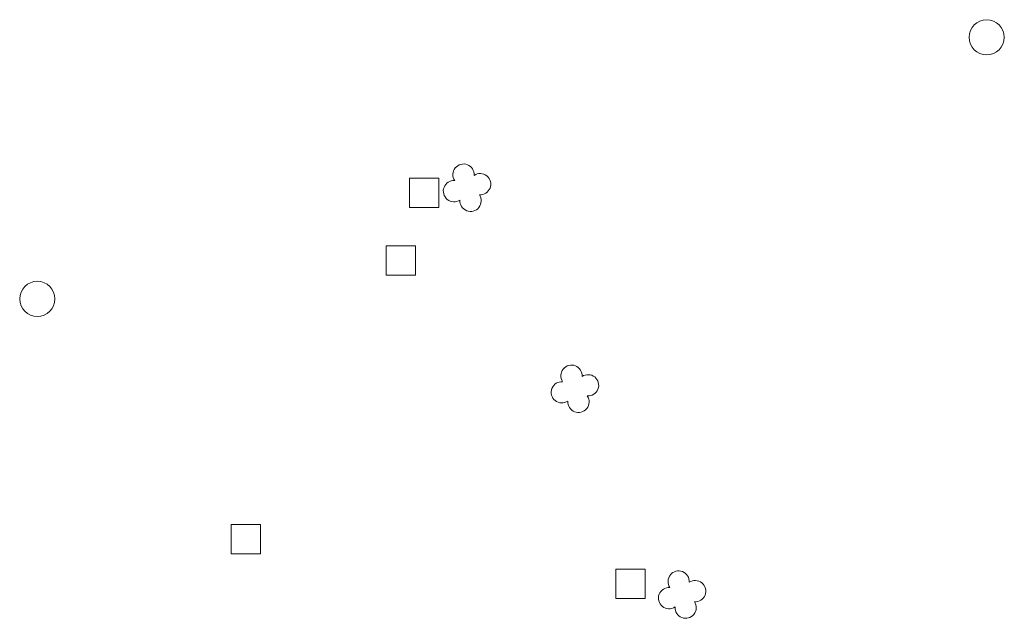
# Model space of a CAD drawing. Header units: metres. Extents: x 43144 to 46063, y 371355 to 373145.
# Tile 34 of 136: x 45344 to 45378, y 372057 to 372077. Entities that reach past the tile are written whole.
import ezdxf

# ---------------------------------------------------------------- set-up
doc = ezdxf.new("R2010")
doc.units = ezdxf.units.M

msp = doc.modelspace()

# ---------------------------------------------------------------- linework, layer by layer
at = {"layer": '', "color": 6, "linetype": 'Continuous', "lineweight": 13, "flags": 128}
for points in [[(45357.71, 372070.781), (45358.71, 372070.781), (45358.71, 372071.781), (45357.71, 372071.781), (45357.71, 372070.781)], [(45357.71, 372070.781), (45358.71, 372070.781), (45358.71, 372071.781), (45357.71, 372071.781), (45357.71, 372070.781)], [(45357.71, 372070.781), (45358.71, 372070.781), (45358.71, 372071.781), (45357.71, 372071.781), (45357.71, 372070.781)], [(45357.71, 372070.781), (45358.71, 372070.781), (45358.71, 372071.781), (45357.71, 372071.781), (45357.71, 372070.781)], [(45357.71, 372070.781), (45358.71, 372070.781), (45358.71, 372071.781), (45357.71, 372071.781), (45357.71, 372070.781)], [(45357.71, 372070.781), (45358.71, 372070.781), (45358.71, 372071.781), (45357.71, 372071.781), (45357.71, 372070.781)], [(45357.71, 372070.781), (45358.71, 372070.781), (45358.71, 372071.781), (45357.71, 372071.781), (45357.71, 372070.781)], [(45357.71, 372070.781), (45358.71, 372070.781), (45358.71, 372071.781), (45357.71, 372071.781), (45357.71, 372070.781)], [(45357.71, 372070.781), (45358.71, 372070.781), (45358.71, 372071.781), (45357.71, 372071.781), (45357.71, 372070.781)], [(45357.71, 372070.781), (45358.71, 372070.781), (45358.71, 372071.781), (45357.71, 372071.781), (45357.71, 372070.781)], [(45357.71, 372070.781), (45358.71, 372070.781), (45358.71, 372071.781), (45357.71, 372071.781), (45357.71, 372070.781)], [(45357.71, 372070.781), (45358.71, 372070.781), (45358.71, 372071.781), (45357.71, 372071.781), (45357.71, 372070.781)], [(45357.71, 372070.781), (45358.71, 372070.781), (45358.71, 372071.781), (45357.71, 372071.781), (45357.71, 372070.781)], [(45357.71, 372070.781), (45358.71, 372070.781), (45358.71, 372071.781), (45357.71, 372071.781), (45357.71, 372070.781)], [(45357.71, 372070.781), (45358.71, 372070.781), (45358.71, 372071.781), (45357.71, 372071.781), (45357.71, 372070.781)], [(45357.71, 372070.781), (45358.71, 372070.781), (45358.71, 372071.781), (45357.71, 372071.781), (45357.71, 372070.781)], [(45357.71, 372070.781), (45358.71, 372070.781), (45358.71, 372071.781), (45357.71, 372071.781), (45357.71, 372070.781)], [(45357.71, 372070.781), (45358.71, 372070.781), (45358.71, 372071.781), (45357.71, 372071.781), (45357.71, 372070.781)], [(45357.71, 372070.781), (45358.71, 372070.781), (45358.71, 372071.781), (45357.71, 372071.781), (45357.71, 372070.781)], [(45357.71, 372070.781), (45358.71, 372070.781), (45358.71, 372071.781), (45357.71, 372071.781), (45357.71, 372070.781)], [(45357.71, 372070.781), (45358.71, 372070.781), (45358.71, 372071.781), (45357.71, 372071.781), (45357.71, 372070.781)], [(45357.71, 372070.781), (45358.71, 372070.781), (45358.71, 372071.781), (45357.71, 372071.781), (45357.71, 372070.781)], [(45357.71, 372070.781), (45358.71, 372070.781), (45358.71, 372071.781), (45357.71, 372071.781), (45357.71, 372070.781)], [(45357.71, 372070.781), (45358.71, 372070.781), (45358.71, 372071.781), (45357.71, 372071.781), (45357.71, 372070.781)], [(45357.71, 372070.781), (45358.71, 372070.781), (45358.71, 372071.781), (45357.71, 372071.781), (45357.71, 372070.781)], [(45357.71, 372070.781), (45358.71, 372070.781), (45358.71, 372071.781), (45357.71, 372071.781), (45357.71, 372070.781)], [(45357.71, 372070.781), (45358.71, 372070.781), (45358.71, 372071.781), (45357.71, 372071.781), (45357.71, 372070.781)], [(45357.71, 372070.781), (45358.71, 372070.781), (45358.71, 372071.781), (45357.71, 372071.781), (45357.71, 372070.781)], [(45357.71, 372070.781), (45358.71, 372070.781), (45358.71, 372071.781), (45357.71, 372071.781), (45357.71, 372070.781)], [(45357.71, 372070.781), (45358.71, 372070.781), (45358.71, 372071.781), (45357.71, 372071.781), (45357.71, 372070.781)], [(45357.71, 372070.781), (45358.71, 372070.781), (45358.71, 372071.781), (45357.71, 372071.781), (45357.71, 372070.781)], [(45357.71, 372070.781), (45358.71, 372070.781), (45358.71, 372071.781), (45357.71, 372071.781), (45357.71, 372070.781)], [(45357.71, 372070.781), (45358.71, 372070.781), (45358.71, 372071.781), (45357.71, 372071.781), (45357.71, 372070.781)], [(45357.71, 372070.781), (45358.71, 372070.781), (45358.71, 372071.781), (45357.71, 372071.781), (45357.71, 372070.781)], [(45356.914, 372068.479), (45357.914, 372068.479), (45357.914, 372069.479), (45356.914, 372069.479), (45356.914, 372068.479)], [(45356.914, 372068.479), (45357.914, 372068.479), (45357.914, 372069.479), (45356.914, 372069.479), (45356.914, 372068.479)], [(45356.914, 372068.479), (45357.914, 372068.479), (45357.914, 372069.479), (45356.914, 372069.479), (45356.914, 372068.479)], [(45356.914, 372068.479), (45357.914, 372068.479), (45357.914, 372069.479), (45356.914, 372069.479), (45356.914, 372068.479)], [(45356.914, 372068.479), (45357.914, 372068.479), (45357.914, 372069.479), (45356.914, 372069.479), (45356.914, 372068.479)], [(45356.914, 372068.479), (45357.914, 372068.479), (45357.914, 372069.479), (45356.914, 372069.479), (45356.914, 372068.479)], [(45356.914, 372068.479), (45357.914, 372068.479), (45357.914, 372069.479), (45356.914, 372069.479), (45356.914, 372068.479)], [(45356.914, 372068.479), (45357.914, 372068.479), (45357.914, 372069.479), (45356.914, 372069.479), (45356.914, 372068.479)], [(45356.914, 372068.479), (45357.914, 372068.479), (45357.914, 372069.479), (45356.914, 372069.479), (45356.914, 372068.479)], [(45356.914, 372068.479), (45357.914, 372068.479), (45357.914, 372069.479), (45356.914, 372069.479), (45356.914, 372068.479)], [(45356.914, 372068.479), (45357.914, 372068.479), (45357.914, 372069.479), (45356.914, 372069.479), (45356.914, 372068.479)], [(45356.914, 372068.479), (45357.914, 372068.479), (45357.914, 372069.479), (45356.914, 372069.479), (45356.914, 372068.479)], [(45356.914, 372068.479), (45357.914, 372068.479), (45357.914, 372069.479), (45356.914, 372069.479), (45356.914, 372068.479)], [(45356.914, 372068.479), (45357.914, 372068.479), (45357.914, 372069.479), (45356.914, 372069.479), (45356.914, 372068.479)], [(45356.914, 372068.479), (45357.914, 372068.479), (45357.914, 372069.479), (45356.914, 372069.479), (45356.914, 372068.479)], [(45356.914, 372068.479), (45357.914, 372068.479), (45357.914, 372069.479), (45356.914, 372069.479), (45356.914, 372068.479)], [(45356.914, 372068.479), (45357.914, 372068.479), (45357.914, 372069.479), (45356.914, 372069.479), (45356.914, 372068.479)], [(45356.914, 372068.479), (45357.914, 372068.479), (45357.914, 372069.479), (45356.914, 372069.479), (45356.914, 372068.479)], [(45356.914, 372068.479), (45357.914, 372068.479), (45357.914, 372069.479), (45356.914, 372069.479), (45356.914, 372068.479)], [(45356.914, 372068.479), (45357.914, 372068.479), (45357.914, 372069.479), (45356.914, 372069.479), (45356.914, 372068.479)], [(45356.914, 372068.479), (45357.914, 372068.479), (45357.914, 372069.479), (45356.914, 372069.479), (45356.914, 372068.479)], [(45356.914, 372068.479), (45357.914, 372068.479), (45357.914, 372069.479), (45356.914, 372069.479), (45356.914, 372068.479)], [(45356.914, 372068.479), (45357.914, 372068.479), (45357.914, 372069.479), (45356.914, 372069.479), (45356.914, 372068.479)], [(45356.914, 372068.479), (45357.914, 372068.479), (45357.914, 372069.479), (45356.914, 372069.479), (45356.914, 372068.479)], [(45356.914, 372068.479), (45357.914, 372068.479), (45357.914, 372069.479), (45356.914, 372069.479), (45356.914, 372068.479)], [(45356.914, 372068.479), (45357.914, 372068.479), (45357.914, 372069.479), (45356.914, 372069.479), (45356.914, 372068.479)], [(45356.914, 372068.479), (45357.914, 372068.479), (45357.914, 372069.479), (45356.914, 372069.479), (45356.914, 372068.479)], [(45356.914, 372068.479), (45357.914, 372068.479), (45357.914, 372069.479), (45356.914, 372069.479), (45356.914, 372068.479)], [(45356.914, 372068.479), (45357.914, 372068.479), (45357.914, 372069.479), (45356.914, 372069.479), (45356.914, 372068.479)], [(45356.914, 372068.479), (45357.914, 372068.479), (45357.914, 372069.479), (45356.914, 372069.479), (45356.914, 372068.479)], [(45356.914, 372068.479), (45357.914, 372068.479), (45357.914, 372069.479), (45356.914, 372069.479), (45356.914, 372068.479)], [(45356.914, 372068.479), (45357.914, 372068.479), (45357.914, 372069.479), (45356.914, 372069.479), (45356.914, 372068.479)], [(45356.914, 372068.479), (45357.914, 372068.479), (45357.914, 372069.479), (45356.914, 372069.479), (45356.914, 372068.479)], [(45356.914, 372068.479), (45357.914, 372068.479), (45357.914, 372069.479), (45356.914, 372069.479), (45356.914, 372068.479)], [(45351.636, 372058.967), (45352.636, 372058.967), (45352.636, 372059.967), (45351.636, 372059.967), (45351.636, 372058.967)], [(45351.636, 372058.967), (45352.636, 372058.967), (45352.636, 372059.967), (45351.636, 372059.967), (45351.636, 372058.967)], [(45351.636, 372058.967), (45352.636, 372058.967), (45352.636, 372059.967), (45351.636, 372059.967), (45351.636, 372058.967)], [(45351.636, 372058.967), (45352.636, 372058.967), (45352.636, 372059.967), (45351.636, 372059.967), (45351.636, 372058.967)], [(45351.636, 372058.967), (45352.636, 372058.967), (45352.636, 372059.967), (45351.636, 372059.967), (45351.636, 372058.967)], [(45351.636, 372058.967), (45352.636, 372058.967), (45352.636, 372059.967), (45351.636, 372059.967), (45351.636, 372058.967)], [(45351.636, 372058.967), (45352.636, 372058.967), (45352.636, 372059.967), (45351.636, 372059.967), (45351.636, 372058.967)], [(45351.636, 372058.967), (45352.636, 372058.967), (45352.636, 372059.967), (45351.636, 372059.967), (45351.636, 372058.967)], [(45351.636, 372058.967), (45352.636, 372058.967), (45352.636, 372059.967), (45351.636, 372059.967), (45351.636, 372058.967)], [(45351.636, 372058.967), (45352.636, 372058.967), (45352.636, 372059.967), (45351.636, 372059.967), (45351.636, 372058.967)], [(45351.636, 372058.967), (45352.636, 372058.967), (45352.636, 372059.967), (45351.636, 372059.967), (45351.636, 372058.967)], [(45351.636, 372058.967), (45352.636, 372058.967), (45352.636, 372059.967), (45351.636, 372059.967), (45351.636, 372058.967)], [(45351.636, 372058.967), (45352.636, 372058.967), (45352.636, 372059.967), (45351.636, 372059.967), (45351.636, 372058.967)], [(45351.636, 372058.967), (45352.636, 372058.967), (45352.636, 372059.967), (45351.636, 372059.967), (45351.636, 372058.967)], [(45351.636, 372058.967), (45352.636, 372058.967), (45352.636, 372059.967), (45351.636, 372059.967), (45351.636, 372058.967)], [(45351.636, 372058.967), (45352.636, 372058.967), (45352.636, 372059.967), (45351.636, 372059.967), (45351.636, 372058.967)], [(45351.636, 372058.967), (45352.636, 372058.967), (45352.636, 372059.967), (45351.636, 372059.967), (45351.636, 372058.967)], [(45351.636, 372058.967), (45352.636, 372058.967), (45352.636, 372059.967), (45351.636, 372059.967), (45351.636, 372058.967)], [(45351.636, 372058.967), (45352.636, 372058.967), (45352.636, 372059.967), (45351.636, 372059.967), (45351.636, 372058.967)], [(45351.636, 372058.967), (45352.636, 372058.967), (45352.636, 372059.967), (45351.636, 372059.967), (45351.636, 372058.967)], [(45351.636, 372058.967), (45352.636, 372058.967), (45352.636, 372059.967), (45351.636, 372059.967), (45351.636, 372058.967)], [(45351.636, 372058.967), (45352.636, 372058.967), (45352.636, 372059.967), (45351.636, 372059.967), (45351.636, 372058.967)], [(45351.636, 372058.967), (45352.636, 372058.967), (45352.636, 372059.967), (45351.636, 372059.967), (45351.636, 372058.967)], [(45351.636, 372058.967), (45352.636, 372058.967), (45352.636, 372059.967), (45351.636, 372059.967), (45351.636, 372058.967)], [(45351.636, 372058.967), (45352.636, 372058.967), (45352.636, 372059.967), (45351.636, 372059.967), (45351.636, 372058.967)], [(45351.636, 372058.967), (45352.636, 372058.967), (45352.636, 372059.967), (45351.636, 372059.967), (45351.636, 372058.967)], [(45351.636, 372058.967), (45352.636, 372058.967), (45352.636, 372059.967), (45351.636, 372059.967), (45351.636, 372058.967)], [(45351.636, 372058.967), (45352.636, 372058.967), (45352.636, 372059.967), (45351.636, 372059.967), (45351.636, 372058.967)], [(45351.636, 372058.967), (45352.636, 372058.967), (45352.636, 372059.967), (45351.636, 372059.967), (45351.636, 372058.967)], [(45351.636, 372058.967), (45352.636, 372058.967), (45352.636, 372059.967), (45351.636, 372059.967), (45351.636, 372058.967)], [(45351.636, 372058.967), (45352.636, 372058.967), (45352.636, 372059.967), (45351.636, 372059.967), (45351.636, 372058.967)], [(45351.636, 372058.967), (45352.636, 372058.967), (45352.636, 372059.967), (45351.636, 372059.967), (45351.636, 372058.967)], [(45351.636, 372058.967), (45352.636, 372058.967), (45352.636, 372059.967), (45351.636, 372059.967), (45351.636, 372058.967)], [(45351.636, 372058.967), (45352.636, 372058.967), (45352.636, 372059.967), (45351.636, 372059.967), (45351.636, 372058.967)], [(45364.751, 372057.444), (45365.751, 372057.444), (45365.751, 372058.444), (45364.751, 372058.444), (45364.751, 372057.444)], [(45364.751, 372057.444), (45365.751, 372057.444), (45365.751, 372058.444), (45364.751, 372058.444), (45364.751, 372057.444)], [(45364.751, 372057.444), (45365.751, 372057.444), (45365.751, 372058.444), (45364.751, 372058.444), (45364.751, 372057.444)], [(45364.751, 372057.444), (45365.751, 372057.444), (45365.751, 372058.444), (45364.751, 372058.444), (45364.751, 372057.444)], [(45364.751, 372057.444), (45365.751, 372057.444), (45365.751, 372058.444), (45364.751, 372058.444), (45364.751, 372057.444)], [(45364.751, 372057.444), (45365.751, 372057.444), (45365.751, 372058.444), (45364.751, 372058.444), (45364.751, 372057.444)], [(45364.751, 372057.444), (45365.751, 372057.444), (45365.751, 372058.444), (45364.751, 372058.444), (45364.751, 372057.444)], [(45364.751, 372057.444), (45365.751, 372057.444), (45365.751, 372058.444), (45364.751, 372058.444), (45364.751, 372057.444)], [(45364.751, 372057.444), (45365.751, 372057.444), (45365.751, 372058.444), (45364.751, 372058.444), (45364.751, 372057.444)], [(45364.751, 372057.444), (45365.751, 372057.444), (45365.751, 372058.444), (45364.751, 372058.444), (45364.751, 372057.444)], [(45364.751, 372057.444), (45365.751, 372057.444), (45365.751, 372058.444), (45364.751, 372058.444), (45364.751, 372057.444)], [(45364.751, 372057.444), (45365.751, 372057.444), (45365.751, 372058.444), (45364.751, 372058.444), (45364.751, 372057.444)], [(45364.751, 372057.444), (45365.751, 372057.444), (45365.751, 372058.444), (45364.751, 372058.444), (45364.751, 372057.444)], [(45364.751, 372057.444), (45365.751, 372057.444), (45365.751, 372058.444), (45364.751, 372058.444), (45364.751, 372057.444)], [(45364.751, 372057.444), (45365.751, 372057.444), (45365.751, 372058.444), (45364.751, 372058.444), (45364.751, 372057.444)], [(45364.751, 372057.444), (45365.751, 372057.444), (45365.751, 372058.444), (45364.751, 372058.444), (45364.751, 372057.444)], [(45364.751, 372057.444), (45365.751, 372057.444), (45365.751, 372058.444), (45364.751, 372058.444), (45364.751, 372057.444)], [(45364.751, 372057.444), (45365.751, 372057.444), (45365.751, 372058.444), (45364.751, 372058.444), (45364.751, 372057.444)], [(45364.751, 372057.444), (45365.751, 372057.444), (45365.751, 372058.444), (45364.751, 372058.444), (45364.751, 372057.444)], [(45364.751, 372057.444), (45365.751, 372057.444), (45365.751, 372058.444), (45364.751, 372058.444), (45364.751, 372057.444)], [(45364.751, 372057.444), (45365.751, 372057.444), (45365.751, 372058.444), (45364.751, 372058.444), (45364.751, 372057.444)], [(45364.751, 372057.444), (45365.751, 372057.444), (45365.751, 372058.444), (45364.751, 372058.444), (45364.751, 372057.444)], [(45364.751, 372057.444), (45365.751, 372057.444), (45365.751, 372058.444), (45364.751, 372058.444), (45364.751, 372057.444)], [(45364.751, 372057.444), (45365.751, 372057.444), (45365.751, 372058.444), (45364.751, 372058.444), (45364.751, 372057.444)], [(45364.751, 372057.444), (45365.751, 372057.444), (45365.751, 372058.444), (45364.751, 372058.444), (45364.751, 372057.444)], [(45364.751, 372057.444), (45365.751, 372057.444), (45365.751, 372058.444), (45364.751, 372058.444), (45364.751, 372057.444)], [(45364.751, 372057.444), (45365.751, 372057.444), (45365.751, 372058.444), (45364.751, 372058.444), (45364.751, 372057.444)], [(45364.751, 372057.444), (45365.751, 372057.444), (45365.751, 372058.444), (45364.751, 372058.444), (45364.751, 372057.444)], [(45364.751, 372057.444), (45365.751, 372057.444), (45365.751, 372058.444), (45364.751, 372058.444), (45364.751, 372057.444)], [(45364.751, 372057.444), (45365.751, 372057.444), (45365.751, 372058.444), (45364.751, 372058.444), (45364.751, 372057.444)], [(45364.751, 372057.444), (45365.751, 372057.444), (45365.751, 372058.444), (45364.751, 372058.444), (45364.751, 372057.444)], [(45364.751, 372057.444), (45365.751, 372057.444), (45365.751, 372058.444), (45364.751, 372058.444), (45364.751, 372057.444)], [(45364.751, 372057.444), (45365.751, 372057.444), (45365.751, 372058.444), (45364.751, 372058.444), (45364.751, 372057.444)], [(45364.751, 372057.444), (45365.751, 372057.444), (45365.751, 372058.444), (45364.751, 372058.444), (45364.751, 372057.444)]]:
    msp.add_lwpolyline(points, close=True, dxfattribs=at)
at = {"layer": '', "color": 30, "linetype": 'Continuous', "lineweight": 0}
for centre in [(45377.405, 372076.59), (45377.405, 372076.59), (45377.405, 372076.59), (45377.405, 372076.59), (45377.405, 372076.59), (45377.405, 372076.59), (45377.405, 372076.59), (45377.405, 372076.59), (45377.405, 372076.59), (45377.405, 372076.59), (45377.405, 372076.59), (45377.405, 372076.59), (45377.405, 372076.59), (45377.405, 372076.59), (45377.405, 372076.59), (45377.405, 372076.59), (45377.405, 372076.59), (45377.405, 372076.59), (45377.405, 372076.59), (45377.405, 372076.59), (45377.405, 372076.59), (45377.405, 372076.59), (45377.405, 372076.59), (45377.405, 372076.59), (45377.405, 372076.59), (45377.405, 372076.59), (45377.405, 372076.59), (45377.405, 372076.59), (45377.405, 372076.59), (45377.405, 372076.59), (45377.405, 372076.59), (45377.405, 372076.59), (45377.405, 372076.59), (45377.405, 372076.59), (45345.017, 372067.664), (45345.017, 372067.664), (45345.017, 372067.664), (45345.017, 372067.664), (45345.017, 372067.664), (45345.017, 372067.664), (45345.017, 372067.664), (45345.017, 372067.664), (45345.017, 372067.664), (45345.017, 372067.664), (45345.017, 372067.664), (45345.017, 372067.664), (45345.017, 372067.664), (45345.017, 372067.664), (45345.017, 372067.664), (45345.017, 372067.664), (45345.017, 372067.664), (45345.017, 372067.664), (45345.017, 372067.664), (45345.017, 372067.664), (45345.017, 372067.664), (45345.017, 372067.664), (45345.017, 372067.664), (45345.017, 372067.664), (45345.017, 372067.664), (45345.017, 372067.664), (45345.017, 372067.664), (45345.017, 372067.664), (45345.017, 372067.664), (45345.017, 372067.664), (45345.017, 372067.664), (45345.017, 372067.664), (45345.017, 372067.664), (45345.017, 372067.664)]:
    msp.add_circle(centre, 0.6, dxfattribs=at)
at = {"layer": '', "color": 116, "linetype": 'Continuous', "lineweight": 13, "extrusion": (0, 0, -1)}
for centre, start, end in [((-45359.558, 372071.904), 326.0753, 183.9246), ((-45359.558, 372071.904), 326.0753, 183.9246), ((-45359.558, 372071.904), 326.0753, 183.9246), ((-45359.558, 372071.904), 326.0753, 183.9246), ((-45359.558, 372071.904), 326.0753, 183.9246), ((-45359.558, 372071.904), 326.0753, 183.9246), ((-45359.558, 372071.904), 326.0753, 183.9246), ((-45359.558, 372071.904), 326.0753, 183.9246), ((-45359.558, 372071.904), 326.0753, 183.9246), ((-45359.558, 372071.904), 326.0753, 183.9246), ((-45359.558, 372071.904), 326.0753, 183.9246), ((-45359.558, 372071.904), 326.0753, 183.9246), ((-45359.558, 372071.904), 326.0753, 183.9246), ((-45359.558, 372071.904), 326.0753, 183.9246), ((-45359.558, 372071.904), 326.0753, 183.9246), ((-45359.558, 372071.904), 326.0753, 183.9246), ((-45359.558, 372071.904), 326.0753, 183.9246), ((-45359.558, 372071.904), 326.0753, 183.9246), ((-45359.558, 372071.904), 326.0753, 183.9246), ((-45359.558, 372071.904), 326.0753, 183.9246), ((-45359.558, 372071.904), 326.0753, 183.9246), ((-45359.558, 372071.904), 326.0753, 183.9246), ((-45359.558, 372071.904), 326.0753, 183.9246), ((-45359.558, 372071.904), 326.0753, 183.9246), ((-45359.558, 372071.904), 326.0753, 183.9246), ((-45359.558, 372071.904), 326.0753, 183.9246), ((-45359.558, 372071.904), 326.0753, 183.9246), ((-45359.558, 372071.904), 326.0753, 183.9246), ((-45359.558, 372071.904), 326.0753, 183.9246), ((-45359.558, 372071.904), 326.0753, 183.9246), ((-45359.558, 372071.904), 326.0753, 183.9246), ((-45359.558, 372071.904), 326.0753, 183.9246), ((-45359.558, 372071.904), 326.0753, 183.9246), ((-45359.558, 372071.904), 326.0753, 183.9246), ((-45360.123, 372071.577), 56.0753, 273.9246), ((-45360.123, 372071.577), 56.0753, 273.9246), ((-45360.123, 372071.577), 56.0753, 273.9246), ((-45360.123, 372071.577), 56.0753, 273.9246), ((-45360.123, 372071.577), 56.0753, 273.9246), ((-45360.123, 372071.577), 56.0753, 273.9246), ((-45360.123, 372071.577), 56.0753, 273.9246), ((-45360.123, 372071.577), 56.0753, 273.9246), ((-45360.123, 372071.577), 56.0753, 273.9246), ((-45360.123, 372071.577), 56.0753, 273.9246), ((-45360.123, 372071.577), 56.0753, 273.9246), ((-45360.123, 372071.577), 56.0753, 273.9246), ((-45360.123, 372071.577), 56.0753, 273.9246), ((-45360.123, 372071.577), 56.0753, 273.9246), ((-45360.123, 372071.577), 56.0753, 273.9246), ((-45360.123, 372071.577), 56.0753, 273.9246), ((-45360.123, 372071.577), 56.0753, 273.9246), ((-45360.123, 372071.577), 56.0753, 273.9246), ((-45360.123, 372071.577), 56.0753, 273.9246), ((-45360.123, 372071.577), 56.0753, 273.9246), ((-45360.123, 372071.577), 56.0753, 273.9246), ((-45360.123, 372071.577), 56.0753, 273.9246), ((-45360.123, 372071.577), 56.0753, 273.9246), ((-45360.123, 372071.577), 56.0753, 273.9246), ((-45360.123, 372071.577), 56.0753, 273.9246), ((-45360.123, 372071.577), 56.0753, 273.9246), ((-45360.123, 372071.577), 56.0753, 273.9246), ((-45360.123, 372071.577), 56.0753, 273.9246), ((-45360.123, 372071.577), 56.0753, 273.9246), ((-45360.123, 372071.577), 56.0753, 273.9246), ((-45360.123, 372071.577), 56.0753, 273.9246), ((-45360.123, 372071.577), 56.0753, 273.9246), ((-45360.123, 372071.577), 56.0753, 273.9246), ((-45360.123, 372071.577), 56.0753, 273.9246), ((-45359.231, 372071.338), 236.0753, 93.9246), ((-45359.231, 372071.338), 236.0753, 93.9246), ((-45359.231, 372071.338), 236.0753, 93.9246), ((-45359.231, 372071.338), 236.0753, 93.9246), ((-45359.231, 372071.338), 236.0753, 93.9246), ((-45359.231, 372071.338), 236.0753, 93.9246), ((-45359.231, 372071.338), 236.0753, 93.9246), ((-45359.231, 372071.338), 236.0753, 93.9246), ((-45359.231, 372071.338), 236.0753, 93.9246), ((-45359.231, 372071.338), 236.0753, 93.9246), ((-45359.231, 372071.338), 236.0753, 93.9246), ((-45359.231, 372071.338), 236.0753, 93.9246), ((-45359.231, 372071.338), 236.0753, 93.9246), ((-45359.231, 372071.338), 236.0753, 93.9246), ((-45359.231, 372071.338), 236.0753, 93.9246), ((-45359.231, 372071.338), 236.0753, 93.9246), ((-45359.231, 372071.338), 236.0753, 93.9246), ((-45359.231, 372071.338), 236.0753, 93.9246), ((-45359.231, 372071.338), 236.0753, 93.9246), ((-45359.231, 372071.338), 236.0753, 93.9246), ((-45359.231, 372071.338), 236.0753, 93.9246), ((-45359.231, 372071.338), 236.0753, 93.9246), ((-45359.231, 372071.338), 236.0753, 93.9246), ((-45359.231, 372071.338), 236.0753, 93.9246), ((-45359.231, 372071.338), 236.0753, 93.9246), ((-45359.231, 372071.338), 236.0753, 93.9246), ((-45359.231, 372071.338), 236.0753, 93.9246), ((-45359.231, 372071.338), 236.0753, 93.9246), ((-45359.231, 372071.338), 236.0753, 93.9246), ((-45359.231, 372071.338), 236.0753, 93.9246), ((-45359.231, 372071.338), 236.0753, 93.9246), ((-45359.231, 372071.338), 236.0753, 93.9246), ((-45359.231, 372071.338), 236.0753, 93.9246), ((-45359.231, 372071.338), 236.0753, 93.9246), ((-45359.797, 372071.012), 146.0753, 3.9246), ((-45359.797, 372071.012), 146.0753, 3.9246), ((-45359.797, 372071.012), 146.0753, 3.9246), ((-45359.797, 372071.012), 146.0753, 3.9246), ((-45359.797, 372071.012), 146.0753, 3.9246), ((-45359.797, 372071.012), 146.0753, 3.9246), ((-45359.797, 372071.012), 146.0753, 3.9246), ((-45359.797, 372071.012), 146.0753, 3.9246), ((-45359.797, 372071.012), 146.0753, 3.9246), ((-45359.797, 372071.012), 146.0753, 3.9246), ((-45359.797, 372071.012), 146.0753, 3.9246), ((-45359.797, 372071.012), 146.0753, 3.9246), ((-45359.797, 372071.012), 146.0753, 3.9246), ((-45359.797, 372071.012), 146.0753, 3.9246), ((-45359.797, 372071.012), 146.0753, 3.9246), ((-45359.797, 372071.012), 146.0753, 3.9246), ((-45359.797, 372071.012), 146.0753, 3.9246), ((-45359.797, 372071.012), 146.0753, 3.9246), ((-45359.797, 372071.012), 146.0753, 3.9246), ((-45359.797, 372071.012), 146.0753, 3.9246), ((-45359.797, 372071.012), 146.0753, 3.9246), ((-45359.797, 372071.012), 146.0753, 3.9246), ((-45359.797, 372071.012), 146.0753, 3.9246), ((-45359.797, 372071.012), 146.0753, 3.9246), ((-45359.797, 372071.012), 146.0753, 3.9246), ((-45359.797, 372071.012), 146.0753, 3.9246), ((-45359.797, 372071.012), 146.0753, 3.9246), ((-45359.797, 372071.012), 146.0753, 3.9246), ((-45359.797, 372071.012), 146.0753, 3.9246), ((-45359.797, 372071.012), 146.0753, 3.9246), ((-45359.797, 372071.012), 146.0753, 3.9246), ((-45359.797, 372071.012), 146.0753, 3.9246), ((-45359.797, 372071.012), 146.0753, 3.9246), ((-45359.797, 372071.012), 146.0753, 3.9246), ((-45363.24, 372065.043), 326.0753, 183.9246), ((-45363.24, 372065.043), 326.0753, 183.9246), ((-45363.24, 372065.043), 326.0753, 183.9246), ((-45363.24, 372065.043), 326.0753, 183.9246), ((-45363.24, 372065.043), 326.0753, 183.9246), ((-45363.24, 372065.043), 326.0753, 183.9246), ((-45363.24, 372065.043), 326.0753, 183.9246), ((-45363.24, 372065.043), 326.0753, 183.9246), ((-45363.24, 372065.043), 326.0753, 183.9246), ((-45363.24, 372065.043), 326.0753, 183.9246), ((-45363.24, 372065.043), 326.0753, 183.9246), ((-45363.24, 372065.043), 326.0753, 183.9246), ((-45363.24, 372065.043), 326.0753, 183.9246), ((-45363.24, 372065.043), 326.0753, 183.9246), ((-45363.24, 372065.043), 326.0753, 183.9246), ((-45363.24, 372065.043), 326.0753, 183.9246), ((-45363.24, 372065.043), 326.0753, 183.9246), ((-45363.24, 372065.043), 326.0753, 183.9246), ((-45363.24, 372065.043), 326.0753, 183.9246), ((-45363.24, 372065.043), 326.0753, 183.9246), ((-45363.24, 372065.043), 326.0753, 183.9246), ((-45363.24, 372065.043), 326.0753, 183.9246), ((-45363.24, 372065.043), 326.0753, 183.9246), ((-45363.24, 372065.043), 326.0753, 183.9246), ((-45363.24, 372065.043), 326.0753, 183.9246), ((-45363.24, 372065.043), 326.0753, 183.9246), ((-45363.24, 372065.043), 326.0753, 183.9246), ((-45363.24, 372065.043), 326.0753, 183.9246), ((-45363.24, 372065.043), 326.0753, 183.9246), ((-45363.24, 372065.043), 326.0753, 183.9246), ((-45363.24, 372065.043), 326.0753, 183.9246), ((-45363.24, 372065.043), 326.0753, 183.9246), ((-45363.24, 372065.043), 326.0753, 183.9246), ((-45363.24, 372065.043), 326.0753, 183.9246), ((-45363.805, 372064.716), 56.0753, 273.9246), ((-45363.805, 372064.716), 56.0753, 273.9246), ((-45363.805, 372064.716), 56.0753, 273.9246), ((-45363.805, 372064.716), 56.0753, 273.9246), ((-45363.805, 372064.716), 56.0753, 273.9246), ((-45363.805, 372064.716), 56.0753, 273.9246), ((-45363.805, 372064.716), 56.0753, 273.9246), ((-45363.805, 372064.716), 56.0753, 273.9246), ((-45363.805, 372064.716), 56.0753, 273.9246), ((-45363.805, 372064.716), 56.0753, 273.9246), ((-45363.805, 372064.716), 56.0753, 273.9246), ((-45363.805, 372064.716), 56.0753, 273.9246), ((-45363.805, 372064.716), 56.0753, 273.9246), ((-45363.805, 372064.716), 56.0753, 273.9246), ((-45363.805, 372064.716), 56.0753, 273.9246), ((-45363.805, 372064.716), 56.0753, 273.9246), ((-45363.805, 372064.716), 56.0753, 273.9246), ((-45363.805, 372064.716), 56.0753, 273.9246), ((-45363.805, 372064.716), 56.0753, 273.9246), ((-45363.805, 372064.716), 56.0753, 273.9246), ((-45363.805, 372064.716), 56.0753, 273.9246), ((-45363.805, 372064.716), 56.0753, 273.9246), ((-45363.805, 372064.716), 56.0753, 273.9246), ((-45363.805, 372064.716), 56.0753, 273.9246), ((-45363.805, 372064.716), 56.0753, 273.9246), ((-45363.805, 372064.716), 56.0753, 273.9246), ((-45363.805, 372064.716), 56.0753, 273.9246), ((-45363.805, 372064.716), 56.0753, 273.9246), ((-45363.805, 372064.716), 56.0753, 273.9246), ((-45363.805, 372064.716), 56.0753, 273.9246), ((-45363.805, 372064.716), 56.0753, 273.9246), ((-45363.805, 372064.716), 56.0753, 273.9246), ((-45363.805, 372064.716), 56.0753, 273.9246), ((-45363.805, 372064.716), 56.0753, 273.9246), ((-45362.913, 372064.477), 236.0753, 93.9246), ((-45362.913, 372064.477), 236.0753, 93.9246), ((-45362.913, 372064.477), 236.0753, 93.9246), ((-45362.913, 372064.477), 236.0753, 93.9246), ((-45362.913, 372064.477), 236.0753, 93.9246), ((-45362.913, 372064.477), 236.0753, 93.9246), ((-45362.913, 372064.477), 236.0753, 93.9246), ((-45362.913, 372064.477), 236.0753, 93.9246), ((-45362.913, 372064.477), 236.0753, 93.9246), ((-45362.913, 372064.477), 236.0753, 93.9246), ((-45362.913, 372064.477), 236.0753, 93.9246), ((-45362.913, 372064.477), 236.0753, 93.9246), ((-45362.913, 372064.477), 236.0753, 93.9246), ((-45362.913, 372064.477), 236.0753, 93.9246), ((-45362.913, 372064.477), 236.0753, 93.9246), ((-45362.913, 372064.477), 236.0753, 93.9246), ((-45362.913, 372064.477), 236.0753, 93.9246), ((-45362.913, 372064.477), 236.0753, 93.9246), ((-45362.913, 372064.477), 236.0753, 93.9246), ((-45362.913, 372064.477), 236.0753, 93.9246), ((-45362.913, 372064.477), 236.0753, 93.9246), ((-45362.913, 372064.477), 236.0753, 93.9246), ((-45362.913, 372064.477), 236.0753, 93.9246), ((-45362.913, 372064.477), 236.0753, 93.9246), ((-45362.913, 372064.477), 236.0753, 93.9246), ((-45362.913, 372064.477), 236.0753, 93.9246), ((-45362.913, 372064.477), 236.0753, 93.9246), ((-45362.913, 372064.477), 236.0753, 93.9246), ((-45362.913, 372064.477), 236.0753, 93.9246), ((-45362.913, 372064.477), 236.0753, 93.9246), ((-45362.913, 372064.477), 236.0753, 93.9246), ((-45362.913, 372064.477), 236.0753, 93.9246), ((-45362.913, 372064.477), 236.0753, 93.9246), ((-45362.913, 372064.477), 236.0753, 93.9246), ((-45363.479, 372064.151), 146.0753, 3.9246), ((-45363.479, 372064.151), 146.0753, 3.9246), ((-45363.479, 372064.151), 146.0753, 3.9246), ((-45363.479, 372064.151), 146.0753, 3.9246), ((-45363.479, 372064.151), 146.0753, 3.9246), ((-45363.479, 372064.151), 146.0753, 3.9246), ((-45363.479, 372064.151), 146.0753, 3.9246), ((-45363.479, 372064.151), 146.0753, 3.9246), ((-45363.479, 372064.151), 146.0753, 3.9246), ((-45363.479, 372064.151), 146.0753, 3.9246), ((-45363.479, 372064.151), 146.0753, 3.9246), ((-45363.479, 372064.151), 146.0753, 3.9246), ((-45363.479, 372064.151), 146.0753, 3.9246), ((-45363.479, 372064.151), 146.0753, 3.9246), ((-45363.479, 372064.151), 146.0753, 3.9246), ((-45363.479, 372064.151), 146.0753, 3.9246), ((-45363.479, 372064.151), 146.0753, 3.9246), ((-45363.479, 372064.151), 146.0753, 3.9246), ((-45363.479, 372064.151), 146.0753, 3.9246), ((-45363.479, 372064.151), 146.0753, 3.9246), ((-45363.479, 372064.151), 146.0753, 3.9246), ((-45363.479, 372064.151), 146.0753, 3.9246), ((-45363.479, 372064.151), 146.0753, 3.9246), ((-45363.479, 372064.151), 146.0753, 3.9246), ((-45363.479, 372064.151), 146.0753, 3.9246), ((-45363.479, 372064.151), 146.0753, 3.9246), ((-45363.479, 372064.151), 146.0753, 3.9246), ((-45363.479, 372064.151), 146.0753, 3.9246), ((-45363.479, 372064.151), 146.0753, 3.9246), ((-45363.479, 372064.151), 146.0753, 3.9246), ((-45363.479, 372064.151), 146.0753, 3.9246), ((-45363.479, 372064.151), 146.0753, 3.9246), ((-45363.479, 372064.151), 146.0753, 3.9246), ((-45363.479, 372064.151), 146.0753, 3.9246), ((-45366.896, 372058.02), 326.0753, 183.9246), ((-45366.896, 372058.02), 326.0753, 183.9246), ((-45366.896, 372058.02), 326.0753, 183.9246), ((-45366.896, 372058.02), 326.0753, 183.9246), ((-45366.896, 372058.02), 326.0753, 183.9246), ((-45366.896, 372058.02), 326.0753, 183.9246), ((-45366.896, 372058.02), 326.0753, 183.9246), ((-45366.896, 372058.02), 326.0753, 183.9246), ((-45366.896, 372058.02), 326.0753, 183.9246), ((-45366.896, 372058.02), 326.0753, 183.9246), ((-45366.896, 372058.02), 326.0753, 183.9246), ((-45366.896, 372058.02), 326.0753, 183.9246), ((-45366.896, 372058.02), 326.0753, 183.9246), ((-45366.896, 372058.02), 326.0753, 183.9246), ((-45366.896, 372058.02), 326.0753, 183.9246), ((-45366.896, 372058.02), 326.0753, 183.9246), ((-45366.896, 372058.02), 326.0753, 183.9246), ((-45366.896, 372058.02), 326.0753, 183.9246), ((-45366.896, 372058.02), 326.0753, 183.9246), ((-45366.896, 372058.02), 326.0753, 183.9246), ((-45366.896, 372058.02), 326.0753, 183.9246), ((-45366.896, 372058.02), 326.0753, 183.9246), ((-45366.896, 372058.02), 326.0753, 183.9246), ((-45366.896, 372058.02), 326.0753, 183.9246), ((-45366.896, 372058.02), 326.0753, 183.9246), ((-45366.896, 372058.02), 326.0753, 183.9246), ((-45366.896, 372058.02), 326.0753, 183.9246), ((-45366.896, 372058.02), 326.0753, 183.9246), ((-45366.896, 372058.02), 326.0753, 183.9246), ((-45366.896, 372058.02), 326.0753, 183.9246), ((-45366.896, 372058.02), 326.0753, 183.9246), ((-45366.896, 372058.02), 326.0753, 183.9246), ((-45366.896, 372058.02), 326.0753, 183.9246), ((-45366.896, 372058.02), 326.0753, 183.9246), ((-45367.461, 372057.693), 56.0753, 273.9246), ((-45367.461, 372057.693), 56.0753, 273.9246), ((-45367.461, 372057.693), 56.0753, 273.9246), ((-45367.461, 372057.693), 56.0753, 273.9246), ((-45367.461, 372057.693), 56.0753, 273.9246), ((-45367.461, 372057.693), 56.0753, 273.9246), ((-45367.461, 372057.693), 56.0753, 273.9246), ((-45367.461, 372057.693), 56.0753, 273.9246), ((-45367.461, 372057.693), 56.0753, 273.9246), ((-45367.461, 372057.693), 56.0753, 273.9246), ((-45367.461, 372057.693), 56.0753, 273.9246), ((-45367.461, 372057.693), 56.0753, 273.9246), ((-45367.461, 372057.693), 56.0753, 273.9246), ((-45367.461, 372057.693), 56.0753, 273.9246), ((-45367.461, 372057.693), 56.0753, 273.9246), ((-45367.461, 372057.693), 56.0753, 273.9246), ((-45367.461, 372057.693), 56.0753, 273.9246), ((-45367.461, 372057.693), 56.0753, 273.9246), ((-45367.461, 372057.693), 56.0753, 273.9246), ((-45367.461, 372057.693), 56.0753, 273.9246), ((-45367.461, 372057.693), 56.0753, 273.9246), ((-45367.461, 372057.693), 56.0753, 273.9246), ((-45367.461, 372057.693), 56.0753, 273.9246), ((-45367.461, 372057.693), 56.0753, 273.9246), ((-45367.461, 372057.693), 56.0753, 273.9246), ((-45367.461, 372057.693), 56.0753, 273.9246), ((-45367.461, 372057.693), 56.0753, 273.9246), ((-45367.461, 372057.693), 56.0753, 273.9246), ((-45367.461, 372057.693), 56.0753, 273.9246), ((-45367.461, 372057.693), 56.0753, 273.9246), ((-45367.461, 372057.693), 56.0753, 273.9246), ((-45367.461, 372057.693), 56.0753, 273.9246), ((-45367.461, 372057.693), 56.0753, 273.9246), ((-45367.461, 372057.693), 56.0753, 273.9246), ((-45366.569, 372057.454), 236.0753, 93.9246), ((-45366.569, 372057.454), 236.0753, 93.9246), ((-45366.569, 372057.454), 236.0753, 93.9246), ((-45366.569, 372057.454), 236.0753, 93.9246), ((-45366.569, 372057.454), 236.0753, 93.9246), ((-45366.569, 372057.454), 236.0753, 93.9246), ((-45366.569, 372057.454), 236.0753, 93.9246), ((-45366.569, 372057.454), 236.0753, 93.9246), ((-45366.569, 372057.454), 236.0753, 93.9246), ((-45366.569, 372057.454), 236.0753, 93.9246), ((-45366.569, 372057.454), 236.0753, 93.9246), ((-45366.569, 372057.454), 236.0753, 93.9246), ((-45366.569, 372057.454), 236.0753, 93.9246), ((-45366.569, 372057.454), 236.0753, 93.9246), ((-45366.569, 372057.454), 236.0753, 93.9246), ((-45366.569, 372057.454), 236.0753, 93.9246), ((-45366.569, 372057.454), 236.0753, 93.9246), ((-45366.569, 372057.454), 236.0753, 93.9246), ((-45366.569, 372057.454), 236.0753, 93.9246), ((-45366.569, 372057.454), 236.0753, 93.9246), ((-45366.569, 372057.454), 236.0753, 93.9246), ((-45366.569, 372057.454), 236.0753, 93.9246), ((-45366.569, 372057.454), 236.0753, 93.9246), ((-45366.569, 372057.454), 236.0753, 93.9246), ((-45366.569, 372057.454), 236.0753, 93.9246), ((-45366.569, 372057.454), 236.0753, 93.9246), ((-45366.569, 372057.454), 236.0753, 93.9246), ((-45366.569, 372057.454), 236.0753, 93.9246), ((-45366.569, 372057.454), 236.0753, 93.9246), ((-45366.569, 372057.454), 236.0753, 93.9246), ((-45366.569, 372057.454), 236.0753, 93.9246), ((-45366.569, 372057.454), 236.0753, 93.9246), ((-45366.569, 372057.454), 236.0753, 93.9246), ((-45366.569, 372057.454), 236.0753, 93.9246), ((-45367.135, 372057.128), 146.0753, 3.9246), ((-45367.135, 372057.128), 146.0753, 3.9246), ((-45367.135, 372057.128), 146.0753, 3.9246), ((-45367.135, 372057.128), 146.0753, 3.9246), ((-45367.135, 372057.128), 146.0753, 3.9246), ((-45367.135, 372057.128), 146.0753, 3.9246), ((-45367.135, 372057.128), 146.0753, 3.9246), ((-45367.135, 372057.128), 146.0753, 3.9246), ((-45367.135, 372057.128), 146.0753, 3.9246), ((-45367.135, 372057.128), 146.0753, 3.9246), ((-45367.135, 372057.128), 146.0753, 3.9246), ((-45367.135, 372057.128), 146.0753, 3.9246), ((-45367.135, 372057.128), 146.0753, 3.9246), ((-45367.135, 372057.128), 146.0753, 3.9246), ((-45367.135, 372057.128), 146.0753, 3.9246), ((-45367.135, 372057.128), 146.0753, 3.9246), ((-45367.135, 372057.128), 146.0753, 3.9246), ((-45367.135, 372057.128), 146.0753, 3.9246), ((-45367.135, 372057.128), 146.0753, 3.9246), ((-45367.135, 372057.128), 146.0753, 3.9246), ((-45367.135, 372057.128), 146.0753, 3.9246), ((-45367.135, 372057.128), 146.0753, 3.9246), ((-45367.135, 372057.128), 146.0753, 3.9246), ((-45367.135, 372057.128), 146.0753, 3.9246), ((-45367.135, 372057.128), 146.0753, 3.9246), ((-45367.135, 372057.128), 146.0753, 3.9246), ((-45367.135, 372057.128), 146.0753, 3.9246), ((-45367.135, 372057.128), 146.0753, 3.9246), ((-45367.135, 372057.128), 146.0753, 3.9246), ((-45367.135, 372057.128), 146.0753, 3.9246), ((-45367.135, 372057.128), 146.0753, 3.9246), ((-45367.135, 372057.128), 146.0753, 3.9246), ((-45367.135, 372057.128), 146.0753, 3.9246), ((-45367.135, 372057.128), 146.0753, 3.9246)]:
    msp.add_arc(centre, 0.363, start, end, dxfattribs=at)

doc.saveas('drawing.dxf')
